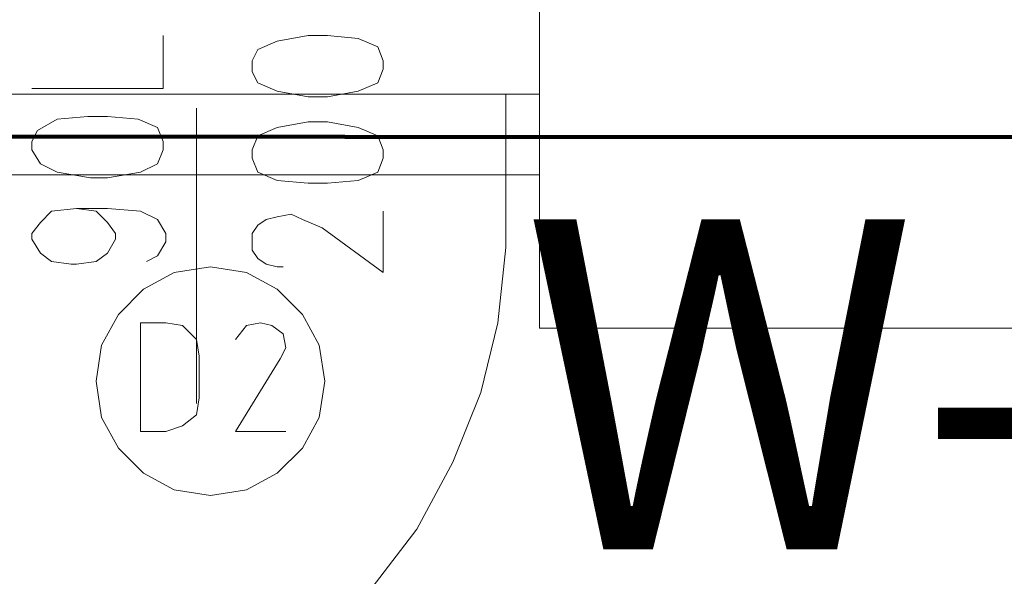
# Model space of a CAD drawing. Header units: inches. Extents: x 1504 to 12593, y -807 to 3183.
# Tile 76 of 256: x 2894 to 3043, y 2020 to 2104. Entities that reach past the tile are written whole.
import ezdxf

# ---------------------------------------------------------------- set-up
doc = ezdxf.new("R2010")
doc.units = ezdxf.units.IN
doc.header["$MEASUREMENT"] = 0
doc.layers.add('at_Entity', color=7, linetype='Continuous')
doc.layers.add('at_Rect', color=7, linetype='Continuous')

msp = doc.modelspace()

# ---------------------------------------------------------------- linework, layer by layer
at = {"lineweight": 100}
msp.add_lwpolyline([(2236.3, 2086.4), (3886.32, 2086.07), (3889.66, 680.04), (3653.02, 825.43), (3491.89, 823.56), (3490.02, 529.57), (2809.74, 529.57), (2809.74, 1931.09), (2247.38, 1931.09), (2247.38, 2086.16)], dxfattribs=at)
at = {"layer": 'at_Entity', "color": 7, "lineweight": 15}
for p, q in [((2972.97, 2057.26), (2972.97, 2115.13)), ((2915.95, 2093.58), (2915.95, 2101.61)), ((2937.93, 2101.61), (2933.25, 2100.76)), ((2940.89, 2101.61), (2937.93, 2101.61)), ((2945.52, 2101.19), (2940.89, 2101.61)), ((2933.25, 2100.76), (2930.29, 2099.49)), ((2948.48, 2099.92), (2945.52, 2101.19)), ((2930.29, 2099.49), (2929.45, 2097.8)), ((2949.31, 2097.8), (2948.48, 2099.92)), ((2929.45, 2097.8), (2929.45, 2096.12)), ((2949.31, 2096.54), (2949.31, 2097.8)), ((2929.45, 2096.12), (2930.29, 2094.43)), ((2948.48, 2094.43), (2949.31, 2096.54)), ((2930.29, 2094.43), (2933.25, 2093.16)), ((2945.52, 2093.16), (2948.48, 2094.43)), ((2896.09, 2093.58), (2915.95, 2093.58)), ((2933.25, 2093.16), (2937.93, 2092.32)), ((2940.89, 2092.32), (2945.52, 2093.16)), ((2967.89, 2080.49), (2967.89, 2092.74)), ((2967.89, 2092.74), (2972.97, 2092.74)), ((2972.97, 2092.74), (2972.97, 2080.49)), ((2937.93, 2092.32), (2940.89, 2092.32)), ((2921.03, 2090.62), (2921.03, 2045.85)), ((2899.89, 2088.93), (2896.93, 2087.24)), ((2904.57, 2089.36), (2899.89, 2088.93)), ((2907.53, 2089.36), (2904.57, 2089.36)), ((2912.16, 2088.93), (2907.53, 2089.36)), ((2915.12, 2087.67), (2912.16, 2088.93)), ((2937.93, 2088.52), (2933.25, 2087.67)), ((2940.89, 2088.52), (2937.93, 2088.52)), ((2945.52, 2087.67), (2940.89, 2088.52)), ((2896.93, 2087.24), (2896.09, 2085.56)), ((2915.95, 2085.56), (2915.12, 2087.67)), ((2933.25, 2087.67), (2930.29, 2086.4)), ((2948.48, 2086.4), (2945.52, 2087.67)), ((2896.09, 2085.56), (2896.09, 2084.29)), ((2915.95, 2084.29), (2915.95, 2085.56)), ((2930.29, 2086.4), (2929.45, 2084.29)), ((2949.31, 2084.29), (2948.48, 2086.4)), ((2896.09, 2084.29), (2897.38, 2082.18)), ((2915.12, 2082.18), (2915.95, 2084.29)), ((2929.45, 2084.29), (2929.45, 2083.02)), ((2949.31, 2083.02), (2949.31, 2084.29)), ((2929.45, 2083.02), (2930.29, 2080.91)), ((2948.48, 2080.91), (2949.31, 2083.02)), ((2897.38, 2082.18), (2899.89, 2080.91)), ((2899.89, 2080.91), (2904.96, 2080.06)), ((2907.53, 2080.06), (2912.55, 2080.91)), ((2912.55, 2080.91), (2915.12, 2082.18)), ((2930.29, 2080.91), (2933.25, 2079.65)), ((2945.52, 2079.65), (2948.48, 2080.91)), ((2904.96, 2080.06), (2907.53, 2080.06)), ((2933.25, 2079.65), (2937.93, 2079.22)), ((2940.89, 2079.22), (2945.52, 2079.65)), ((2972.97, 2080.49), (2967.89, 2080.49)), ((2967.89, 2080.49), (2967.89, 2069.5)), ((2937.93, 2079.22), (2940.89, 2079.22)), ((2897.38, 2073.31), (2899.05, 2075)), ((2899.05, 2075), (2902.84, 2075.42)), ((2902.84, 2075.42), (2905.8, 2075)), ((2902.84, 2075.42), (2907.53, 2075.42)), ((2905.8, 2075), (2907.53, 2073.31)), ((2907.53, 2075.42), (2912.55, 2075)), ((2912.55, 2075), (2915.12, 2073.73)), ((2949.31, 2065.7), (2949.31, 2075)), ((2896.09, 2071.62), (2897.38, 2073.31)), ((2907.53, 2073.31), (2908.76, 2071.62)), ((2915.12, 2073.73), (2916.4, 2071.62)), ((2930.29, 2072.88), (2931.57, 2073.73)), ((2931.57, 2073.73), (2933.25, 2074.15)), ((2933.25, 2074.15), (2935.37, 2074.57)), ((2935.37, 2074.57), (2937.1, 2073.73)), ((2937.1, 2073.73), (2940.05, 2072.46)), ((2929.45, 2071.62), (2930.29, 2072.88)), ((2940.05, 2072.46), (2949.31, 2065.7)), ((2896.09, 2070.78), (2896.09, 2071.62)), ((2897.38, 2068.66), (2896.09, 2070.78)), ((2908.76, 2070.78), (2907.53, 2068.66)), ((2908.76, 2071.62), (2908.76, 2070.78)), ((2916.4, 2070.35), (2915.12, 2068.24)), ((2916.4, 2071.62), (2916.4, 2070.35)), ((2929.45, 2069.09), (2929.45, 2071.62)), ((2930.29, 2067.82), (2929.45, 2069.09)), ((2967.89, 2069.5), (2966.66, 2058.1)), ((2899.05, 2067.39), (2897.38, 2068.66)), ((2902.01, 2066.97), (2899.05, 2067.39)), ((2905.8, 2067.39), (2902.84, 2066.97)), ((2907.53, 2068.66), (2905.8, 2067.39)), ((2915.12, 2068.24), (2913.44, 2067.39)), ((2931.57, 2066.97), (2930.29, 2067.82)), ((2902.84, 2066.97), (2902.01, 2066.97)), ((2923.15, 2066.55), (2917.63, 2065.7)), ((2928.62, 2065.7), (2923.15, 2066.55)), ((2933.25, 2066.55), (2931.57, 2066.97)), ((2934.14, 2066.55), (2933.25, 2066.55)), ((2917.63, 2065.7), (2913, 2063.17)), ((2933.25, 2063.17), (2928.62, 2065.7)), ((2913, 2063.17), (2909.2, 2059.37)), ((2937.1, 2059.37), (2933.25, 2063.17)), ((2909.2, 2059.37), (2906.64, 2054.72)), ((2939.61, 2054.72), (2937.1, 2059.37)), ((2916.4, 2058.1), (2912.55, 2058.1)), ((2912.55, 2058.1), (2912.55, 2041.63)), ((2918.91, 2057.68), (2916.4, 2058.1)), ((2921.03, 2055.57), (2918.91, 2057.68)), ((2928.62, 2057.68), (2926.94, 2055.57)), ((2930.74, 2058.1), (2928.62, 2057.68)), ((2932.41, 2057.68), (2930.74, 2058.1)), ((2934.14, 2056.41), (2932.41, 2057.68)), ((2966.66, 2058.1), (2964.1, 2047.54)), ((3467.19, 2057.26), (2972.97, 2057.26)), ((3635.72, 2057.26), (2972.97, 2057.26)), ((2921.42, 2053.04), (2921.03, 2055.57)), ((2934.53, 2054.3), (2934.14, 2056.41)), ((2906.64, 2054.72), (2905.8, 2049.23)), ((2933.69, 2052.61), (2934.53, 2054.3)), ((2940.44, 2049.23), (2939.61, 2054.72)), ((2921.42, 2046.7), (2921.42, 2053.04)), ((2933.69, 2052.61), (2926.94, 2041.63)), ((2905.8, 2049.23), (2906.64, 2043.74)), ((2939.61, 2043.74), (2940.44, 2049.23)), ((2921.03, 2044.16), (2921.42, 2046.7)), ((2964.1, 2047.54), (2959.86, 2036.98)), ((2906.64, 2043.74), (2909.2, 2039.09)), ((2918.91, 2042.47), (2921.03, 2044.16)), ((2937.1, 2039.09), (2939.61, 2043.74)), ((2916.4, 2041.63), (2918.91, 2042.47)), ((2912.55, 2041.63), (2916.4, 2041.63)), ((2926.94, 2041.63), (2934.53, 2041.63)), ((2909.2, 2039.09), (2913, 2035.29)), ((2933.25, 2035.29), (2937.1, 2039.09)), ((2959.86, 2036.98), (2954.39, 2026.84)), ((2913, 2035.29), (2917.63, 2032.76)), ((2928.62, 2032.76), (2933.25, 2035.29)), ((2917.63, 2032.76), (2923.15, 2031.91)), ((2923.15, 2031.91), (2928.62, 2032.76)), ((2954.39, 2026.84), (2947.64, 2017.97))]:
    msp.add_line(p, q, dxfattribs=at)
at = {"layer": 'at_Rect', "color": 6, "lineweight": 15}
for p, q in [((2873.28, 2092.74), (2972.97, 2092.74)), ((2972.97, 2080.49), (2972.97, 2092.74)), ((2972.97, 2080.49), (2873.28, 2080.49))]:
    msp.add_line(p, q, dxfattribs=at)

# ---------------------------------------------------------------- texts
at = {"insert": (2970.31, 2073.76), "char_height": 50, "attachment_point": 1}
msp.add_mtext_dynamic_manual_height_columns('{\\fTimes New Roman|b1|i0|c238|p18;W-11}', width=165.9546, gutter_width=1, heights=[0], dxfattribs=at)

doc.saveas('drawing.dxf')
